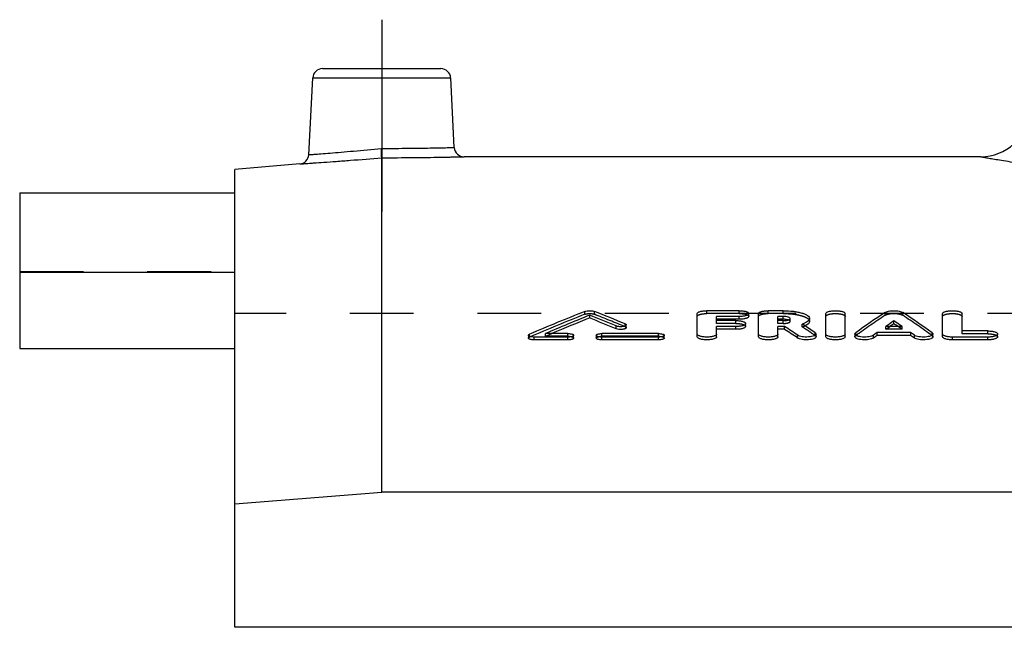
# Model space of a CAD drawing. Header units: millimetres. Extents: x 0 to 1000, y 0 to 1000.
# Tile 2 of 3: x 350 to 450, y 575 to 638. Entities that reach past the tile are written whole.
import ezdxf

# ---------------------------------------------------------------- set-up
doc = ezdxf.new("R2010")
doc.units = ezdxf.units.MM
doc.header["$LTSCALE"] = 65.185185
doc.linetypes.add('CENTER', pattern=[0.6, 0.375, -0.075, 0.075, -0.075])
doc.linetypes.add('HIDDEN', pattern=[0.2, 0.1, -0.1])
for name, color, linetype in [('FASEN', 7, 'CONTINUOUS'), ('KOERPER', 7, 'CONTINUOUS'), ('KONST.EL_MIT_GEO', 7, 'CONTINUOUS')]:
    doc.layers.add(name, color=color, linetype=linetype)

msp = doc.modelspace()

# ---------------------------------------------------------------- linework, layer by layer
at = {"layer": 'FASEN', "color": 7, "linetype": 'Continuous'}
for p, q in [((378.13, 622.77), (371.5, 622.19)), ((371.5, 575.43), (371.5, 622.19)), ((371.5, 588.03), (386.5, 589.23)), ((635.5, 589.23), (386.5, 589.23))]:
    msp.add_line(p, q, dxfattribs=at)
at = {"layer": 'KOERPER', "color": 2, "linetype": 'CENTER'}
msp.add_line((386.5, 637.5), (386.5, 617.89), dxfattribs=at)
at = {"layer": 'KOERPER', "color": 7, "linetype": 'Continuous'}
for p, q in [((447.74, 623.5), (394.92, 623.5)), ((349.5, 611.69), (349.5, 603.9)), ((371.5, 611.69), (349.5, 611.69)), ((349.5, 603.9), (371.5, 603.9)), ((650.5, 575.43), (371.5, 575.43))]:
    msp.add_line(p, q, dxfattribs=at)
at = {"layer": 'KOERPER', "color": 8, "linetype": 'HIDDEN'}
for p in [(371.5, 575.43), (650.5, 607.5)]:
    msp.add_line(p, (371.5, 607.5), dxfattribs=at)
at = {"layer": 'KONST.EL_MIT_GEO', "color": 7, "linetype": 'Continuous'}
for p, q in [((380.45, 632.5), (392.55, 632.5)), ((379.04, 623.71), (379.45, 631.55)), ((379.45, 631.55), (393.55, 631.55)), ((393.92, 624.45), (393.55, 631.55)), ((386.5, 589.23), (386.5, 623.4)), ((349.5, 619.82), (349.5, 611.69)), ((349.5, 619.82), (371.5, 619.82)), ((407.76, 607.03), (407.76, 607.32)), ((418.75, 605.11), (418.75, 607.48)), ((423.04, 607.77), (419.74, 607.77)), ((420.73, 606.76), (420.73, 607.18)), ((423.04, 607.18), (420.73, 607.18)), ((423.04, 606.9), (420.73, 606.9)), ((423.04, 606.9), (423.04, 607.18)), ((424.03, 607.19), (424.03, 607.48)), ((425.02, 605.11), (425.02, 607.48)), ((427.55, 607.77), (426.01, 607.77)), ((427, 606.76), (427, 607.18)), ((427.55, 607.18), (427, 607.18)), ((427.55, 606.9), (427, 606.9)), ((427.55, 606.9), (427.55, 607.18)), ((430.23, 606.68), (430.23, 606.97)), ((431.89, 605.11), (431.89, 607.48)), ((433.87, 605.11), (433.87, 607.48)), ((443.83, 605.11), (443.83, 607.48)), ((445.82, 605.7), (445.82, 607.48)), ((410.46, 605.92), (410.46, 606.21)), ((411.5, 606.03), (411.5, 606.32)), ((422.71, 606.76), (420.73, 606.76)), ((420.73, 605.11), (420.73, 606.15)), ((422.71, 606.15), (420.73, 606.15)), ((422.71, 605.87), (420.73, 605.87)), ((422.71, 605.87), (422.71, 606.15)), ((423.7, 606.17), (423.7, 606.46)), ((427.55, 606.76), (427, 606.76)), ((427, 605.11), (427, 606.15)), ((427.68, 606.15), (427, 606.15)), ((427.68, 605.87), (427, 605.87)), ((427.68, 605.87), (427.68, 606.15)), ((429.61, 606.32), (429.48, 606.41)), ((429.63, 606.31), (429.61, 606.32)), ((439.7, 606.15), (438.01, 606.15)), ((438.85, 606.45), (438.85, 606.74)), ((401.5, 605.26), (401.5, 604.98)), ((402.08, 604.79), (402.08, 605.08)), ((405.54, 605.08), (402.08, 605.08)), ((405.54, 605.44), (403.23, 605.44)), ((405.54, 604.79), (405.54, 605.08)), ((406.12, 604.98), (406.12, 605.26)), ((408.43, 605.26), (408.43, 604.98)), ((414.79, 605.44), (409.01, 605.44)), ((409.01, 604.79), (409.01, 605.08)), ((414.79, 605.08), (409.01, 605.08)), ((414.79, 604.79), (414.79, 605.08)), ((415.37, 604.98), (415.37, 605.26)), ((429.01, 604.97), (429.01, 605.26)), ((430.9, 605.11), (430.9, 605.39)), ((434.86, 605.39), (434.86, 605.11)), ((436.76, 604.98), (436.76, 605.26)), ((437.14, 605.25), (437.14, 605.54)), ((440.57, 605.54), (437.14, 605.54)), ((440.57, 605.25), (437.14, 605.25)), ((440.57, 605.25), (440.57, 605.54)), ((440.95, 604.98), (440.95, 605.26)), ((442.84, 605.11), (442.84, 605.39)), ((444.83, 604.79), (444.83, 605.08)), ((448.46, 605.08), (444.83, 605.08)), ((448.46, 605.7), (445.82, 605.7)), ((448.46, 604.79), (448.46, 605.08)), ((449.45, 605.11), (449.45, 605.39)), ((405.54, 604.79), (402.08, 604.79)), ((414.79, 604.79), (409.01, 604.79)), ((448.46, 604.79), (444.83, 604.79))]:
    msp.add_line(p, q, dxfattribs=at)
at = {"layer": 'KONST.EL_MIT_GEO', "color": 8, "linetype": 'HIDDEN'}
for p, q in [((371.5, 603.9), (371.5, 619.82)), ((349.5, 611.79), (371.5, 611.79)), ((407.27, 607.41), (407.27, 607.7)), ((408.25, 607.41), (408.25, 607.7)), ((419.74, 607.48), (419.74, 607.77)), ((423.04, 607.48), (419.74, 607.48)), ((423.04, 607.48), (423.04, 607.77)), ((426.01, 607.48), (426.01, 607.77)), ((427.55, 607.48), (426.01, 607.48)), ((427.55, 607.48), (427.55, 607.77)), ((428.25, 606.69), (428.25, 606.97)), ((437.95, 607.31), (437.95, 607.6)), ((439.76, 607.31), (439.76, 607.6)), ((411.39, 606.14), (411.39, 606.42)), ((420.73, 606.47), (420.73, 606.76)), ((422.71, 606.47), (420.73, 606.47)), ((422.71, 606.47), (422.71, 606.76)), ((427, 606.47), (427, 606.76)), ((427.55, 606.47), (427, 606.47)), ((427.55, 606.47), (427.55, 606.76)), ((429.48, 606.12), (429.48, 606.41)), ((438.01, 605.87), (438.01, 606.15)), ((438.01, 605.87), (438.2, 606)), ((439.7, 605.87), (438.01, 605.87)), ((438.2, 606), (438.42, 606.15)), ((439.51, 606), (439.29, 606.15)), ((439.7, 605.87), (439.51, 606)), ((439.7, 605.87), (439.7, 606.15)), ((401.61, 605.08), (401.61, 605.37)), ((403.23, 605.16), (403.23, 605.44)), ((403.23, 605.16), (403.33, 605.2)), ((405.54, 605.16), (403.23, 605.16)), ((403.33, 605.2), (403.9, 605.44)), ((405.54, 605.16), (405.54, 605.44)), ((409.01, 605.16), (409.01, 605.44)), ((414.79, 605.16), (409.01, 605.16)), ((414.79, 605.16), (414.79, 605.44)), ((430.81, 605.24), (430.81, 605.52)), ((434.95, 605.23), (434.95, 605.52)), ((442.76, 605.23), (442.76, 605.52)), ((445.82, 605.42), (445.82, 605.7)), ((448.46, 605.42), (445.82, 605.42)), ((448.46, 605.42), (448.46, 605.7))]:
    msp.add_line(p, q, dxfattribs=at)
at = {"layer": 'KONST.EL_MIT_GEO', "color": 7, "linetype": 'Continuous'}
for centre, radius, start, end in [((380.45, 631.5), 1, 90, 177), ((392.55, 631.5), 1, 3, 90), ((447.74, 628.5), 5, 270, 355), ((394.92, 624.5), 1, 183, 270.0005), ((378.04, 623.76), 1, 274.9995, 357), ((505.51, 361.13), 265.42, 111.7246, 113.0447), ((507.11, 360.76), 265.82, 111.9469, 113.004), ((506.88, 360.83), 265.41, 111.9295, 112.8302), ((309.08, 362.4), 264.05, 67.4212, 68.0555), ((309.1, 361.97), 264.17, 67.438, 68.072), ((310.76, 362.99), 263.41, 67.5405, 68.2787), ((512.56, 496.75), 133.62, 123.9442, 125.5096), ((365.15, 496.75), 133.62, 54.4904, 56.0558), ((427.55, 608.92), 2.16, 269.8753, 276.2453), ((347.89, 485.58), 144.59, 55.869, 56.5056), ((347.93, 485.25), 144.6, 55.891, 56.5275), ((350.49, 486.21), 143.83, 56.0545, 56.6192), ((514.63, 496.9), 133.44, 124.6003, 125.0411), ((514.29, 497.01), 132.92, 124.5777, 124.8051), ((363.08, 496.9), 133.44, 54.9589, 55.3997), ((363.42, 497.01), 132.92, 55.1949, 55.4223), ((516.77, 493.49), 137.23, 125.469, 125.6636), ((360.94, 493.49), 137.23, 54.3364, 54.531)]:
    msp.add_arc(centre, radius, start, end, dxfattribs=at)
at = {"layer": 'KONST.EL_MIT_GEO', "color": 8, "linetype": 'HIDDEN'}
for centre, radius, start, end in [((505.49, 360.7), 265.54, 111.7083, 113.0276), ((310.78, 362.56), 263.53, 67.5572, 68.2951), ((512.52, 496.43), 133.62, 123.9222, 125.4872), ((365.19, 496.43), 133.62, 54.5128, 56.0778), ((427.79, 605.97), 0.899, 71.8875, 73.2427), ((428.53, 609.12), 3.15, 287.5856, 289.8514), ((350.63, 486.03), 143.66, 56.0762, 56.7118), ((428.73, 608.57), 2.56, 289.847, 292.4434), ((428.86, 608.24), 2.2, 292.4759, 293.9101)]:
    msp.add_arc(centre, radius, start, end, dxfattribs=at)
at = {"layer": 'KONST.EL_MIT_GEO', "color": 7, "linetype": 'Continuous'}
for centre, major_axis, start_param, end_param in [((436.76, 261.5), (60.53, 361.46), 0.38709, 0.389479), ((440.95, 261.5), (-60.53, 361.46), -0.389479, -0.38709)]:
    msp.add_ellipse(centre, major_axis=major_axis, ratio=0.408007, start_param=start_param, end_param=end_param, dxfattribs=at)
for points, knots in [([(379.04, 623.71), (379.05, 623.71), (379.1, 623.71), (379.21, 623.72), (379.38, 623.74), (379.75, 623.76), (380.37, 623.81), (381.29, 623.88), (382.4, 623.97), (384.14, 624.13), (385.52, 624.26), (386.46, 624.35)], [0, 0, 0, 0, 0.004826, 0.019255, 0.043146, 0.076269, 0.168825, 0.293321, 0.444921, 0.617758, 1, 1, 1, 1]), ([(386.46, 624.35), (387.41, 624.35), (388.79, 624.36), (390.55, 624.38), (391.67, 624.4), (392.58, 624.42), (393.27, 624.43), (393.68, 624.44), (393.87, 624.44), (393.92, 624.45)], [0, 0, 0, 0, 0.382375, 0.555275, 0.706874, 0.831319, 0.923806, 0.980766, 1, 1, 1, 1]), ([(386.5, 623.4), (386.5, 623.5), (386.48, 623.81), (386.47, 624.13), (386.46, 624.35)], [0, 0, 0, 0, 0.298255, 1, 1, 1, 1]), ([(378.13, 622.77), (378.14, 622.77), (378.2, 622.77), (378.32, 622.78), (378.52, 622.79), (378.79, 622.81), (379.14, 622.83), (379.75, 622.88), (380.66, 622.94), (381.91, 623.03), (383.89, 623.18), (385.43, 623.31), (386.5, 623.4)], [0, 0, 0, 0, 0.004829, 0.019266, 0.04317, 0.076305, 0.118344, 0.168874, 0.293351, 0.444893, 0.617663, 1, 1, 1, 1]), ([(386.5, 623.4), (387.57, 623.4), (389.13, 623.41), (391.12, 623.43), (392.38, 623.45), (393.29, 623.47), (393.9, 623.48), (394.25, 623.49), (394.53, 623.49), (394.73, 623.5), (394.85, 623.5), (394.91, 623.5), (394.92, 623.5)], [0, 0, 0, 0, 0.382309, 0.555128, 0.706694, 0.831167, 0.881689, 0.923719, 0.956845, 0.980741, 0.995172, 1, 1, 1, 1]), ([(447.74, 623.5), (447.76, 623.5), (447.86, 623.47), (448.09, 623.44), (448.48, 623.37), (449.01, 623.28), (449.7, 623.17), (450.91, 622.96), (452.78, 622.66), (455.43, 622.25), (458.62, 621.77), (462.32, 621.26), (468.13, 620.51), (476.34, 619.61), (487.12, 618.73), (498.83, 618.13), (511, 617.93), (523.17, 618.13), (534.88, 618.73), (545.66, 619.61), (553.87, 620.51), (559.68, 621.26), (563.38, 621.77), (566.57, 622.25), (569.22, 622.66), (571.09, 622.96), (572.3, 623.17), (572.99, 623.28), (573.52, 623.37), (573.91, 623.44), (574.14, 623.48), (574.24, 623.5), (574.26, 623.5)], [0, 0, 0, 0, 0.000614, 0.002455, 0.005517, 0.00979, 0.015263, 0.021918, 0.038695, 0.05993, 0.085389, 0.1148, 0.147865, 0.223615, 0.309748, 0.403042, 0.5, 0.596958, 0.690252, 0.776385, 0.852135, 0.8852, 0.914611, 0.94007, 0.961305, 0.978082, 0.984737, 0.99021, 0.994483, 0.997545, 0.999386, 1, 1, 1, 1]), ([(407.27, 607.7), (407.34, 607.73), (407.5, 607.76), (407.76, 607.78), (408.01, 607.76), (408.18, 607.73), (408.25, 607.7)], [0, 0, 0, 0, 0.223448, 0.50001, 0.77656, 1, 1, 1, 1]), ([(418.75, 607.48), (418.75, 607.52), (418.81, 607.59), (418.92, 607.65), (419.1, 607.71), (419.37, 607.76), (419.61, 607.77), (419.74, 607.77)], [0, 0, 0, 0, 0.12549, 0.222479, 0.343863, 0.64765, 1, 1, 1, 1]), ([(423.04, 607.77), (423.16, 607.77), (423.4, 607.76), (423.68, 607.71), (423.86, 607.65), (423.96, 607.59), (424.03, 607.52), (424.03, 607.48)], [0, 0, 0, 0, 0.352355, 0.656164, 0.777551, 0.874527, 1, 1, 1, 1]), ([(424.03, 607.48), (424.03, 607.43), (423.96, 607.36), (423.86, 607.31), (423.68, 607.24), (423.4, 607.2), (423.16, 607.18), (423.04, 607.18)], [0, 0, 0, 0, 0.12568, 0.222779, 0.344236, 0.647946, 1, 1, 1, 1]), ([(424.03, 607.19), (424.03, 607.15), (423.96, 607.08), (423.85, 607.02), (423.68, 606.96), (423.4, 606.91), (423.17, 606.9), (423.04, 606.9)], [0, 0, 0, 0, 0.125706, 0.224088, 0.344739, 0.645424, 1, 1, 1, 1]), ([(425.02, 607.48), (425.02, 607.52), (425.08, 607.59), (425.19, 607.65), (425.37, 607.71), (425.65, 607.76), (425.88, 607.77), (426.01, 607.77)], [0, 0, 0, 0, 0.12549, 0.222479, 0.343863, 0.64765, 1, 1, 1, 1]), ([(427.55, 607.77), (427.89, 607.77), (428.39, 607.74), (429.02, 607.65), (429.43, 607.55), (429.76, 607.43), (430.01, 607.3), (430.18, 607.15), (430.23, 607.03), (430.23, 606.97)], [0, 0, 0, 0, 0.350559, 0.510571, 0.653077, 0.773918, 0.870604, 0.943592, 1, 1, 1, 1]), ([(428.25, 606.97), (428.25, 607), (428.2, 607.05), (428.13, 607.09), (428, 607.14), (427.81, 607.17), (427.64, 607.18), (427.55, 607.18)], [0, 0, 0, 0, 0.126575, 0.223728, 0.345097, 0.648379, 1, 1, 1, 1]), ([(427.73, 606.89), (427.69, 606.89), (427.63, 606.9), (427.56, 606.9), (427.55, 606.9)], [0, 0, 0, 0, 0.74221, 1, 1, 1, 1]), ([(428.04, 606.83), (428.02, 606.84), (427.92, 606.87), (427.81, 606.88), (427.73, 606.89)], [0, 0, 0, 0, 0.222254, 1, 1, 1, 1]), ([(428.04, 606.82), (428.06, 606.83), (428.13, 606.85), (428.19, 606.88), (428.23, 606.92)], [0, 0, 0, 0, 0.310279, 1, 1, 1, 1]), ([(428.23, 606.92), (428.23, 606.92), (428.24, 606.94), (428.25, 606.96), (428.25, 606.97)], [0, 0, 0, 0, 0.282803, 1, 1, 1, 1]), ([(430.23, 606.97), (430.23, 606.92), (430.19, 606.79), (430.02, 606.65), (429.78, 606.51), (429.59, 606.44), (429.48, 606.41)], [0, 0, 0, 0, 0.164105, 0.375459, 0.653496, 1, 1, 1, 1]), ([(431.89, 607.48), (431.89, 607.52), (431.96, 607.59), (432.06, 607.65), (432.24, 607.71), (432.52, 607.76), (432.88, 607.78), (433.24, 607.76), (433.52, 607.71), (433.7, 607.65), (433.81, 607.59), (433.87, 607.52), (433.87, 607.48)], [0, 0, 0, 0, 0.062749, 0.111222, 0.171908, 0.323816, 0.499995, 0.676178, 0.828085, 0.888777, 0.937252, 1, 1, 1, 1]), ([(437.95, 607.6), (437.99, 607.63), (438.11, 607.68), (438.42, 607.75), (438.85, 607.78), (439.29, 607.75), (439.59, 607.68), (439.71, 607.63), (439.76, 607.6)], [0, 0, 0, 0, 0.089783, 0.208389, 0.499987, 0.791602, 0.910213, 1, 1, 1, 1]), ([(443.83, 607.48), (443.83, 607.52), (443.9, 607.59), (444.01, 607.65), (444.19, 607.71), (444.46, 607.76), (444.83, 607.78), (445.19, 607.76), (445.46, 607.71), (445.64, 607.65), (445.75, 607.59), (445.82, 607.52), (445.82, 607.48)], [0, 0, 0, 0, 0.062749, 0.111222, 0.171908, 0.323816, 0.499995, 0.676178, 0.828085, 0.888777, 0.937252, 1, 1, 1, 1]), ([(411.5, 606.32), (411.5, 606.27), (411.4, 606.21), (411.26, 606.17), (411.04, 606.13), (410.77, 606.14), (410.55, 606.17), (410.46, 606.21)], [0, 0, 0, 0, 0.137588, 0.258582, 0.406216, 0.73019, 1, 1, 1, 1]), ([(411.5, 606.03), (411.5, 606.01), (411.47, 605.96), (411.38, 605.92), (411.26, 605.88), (411.05, 605.85), (410.77, 605.85), (410.55, 605.89), (410.46, 605.92)], [0, 0, 0, 0, 0.055707, 0.143187, 0.261712, 0.407535, 0.729787, 1, 1, 1, 1]), ([(411.39, 606.42), (411.41, 606.41), (411.45, 606.39), (411.5, 606.35), (411.5, 606.32)], [0, 0, 0, 0, 0.342096, 1, 1, 1, 1]), ([(422.71, 606.76), (422.83, 606.76), (423.07, 606.75), (423.35, 606.7), (423.53, 606.63), (423.63, 606.57), (423.7, 606.5), (423.7, 606.46)], [0, 0, 0, 0, 0.350927, 0.653837, 0.775159, 0.872435, 1, 1, 1, 1]), ([(423.7, 606.46), (423.7, 606.41), (423.63, 606.34), (423.53, 606.28), (423.35, 606.22), (423.07, 606.17), (422.83, 606.15), (422.71, 606.15)], [0, 0, 0, 0, 0.12777, 0.22517, 0.346561, 0.649373, 1, 1, 1, 1]), ([(423.7, 606.17), (423.7, 606.13), (423.63, 606.05), (423.52, 606), (423.35, 605.93), (423.07, 605.88), (422.84, 605.87), (422.71, 605.87)], [0, 0, 0, 0, 0.12778, 0.226455, 0.347029, 0.646824, 1, 1, 1, 1]), ([(427.79, 606.77), (427.81, 606.77), (427.9, 606.79), (427.98, 606.8), (428.04, 606.82)], [0, 0, 0, 0, 0.271471, 1, 1, 1, 1]), ([(430.23, 606.68), (430.23, 606.64), (430.21, 606.55), (430.11, 606.43), (429.95, 606.32), (429.83, 606.25), (429.76, 606.22)], [0, 0, 0, 0, 0.180374, 0.394957, 0.666418, 1, 1, 1, 1]), ([(401.5, 605.26), (401.5, 605.27), (401.52, 605.32), (401.57, 605.35), (401.61, 605.37)], [0, 0, 0, 0, 0.183739, 1, 1, 1, 1]), ([(402.08, 605.08), (402, 605.08), (401.87, 605.09), (401.68, 605.12), (401.56, 605.17), (401.5, 605.23), (401.5, 605.26)], [0, 0, 0, 0, 0.349221, 0.651086, 0.86962, 1, 1, 1, 1]), ([(402.08, 604.79), (402, 604.79), (401.87, 604.8), (401.68, 604.84), (401.56, 604.88), (401.5, 604.95), (401.5, 604.98)], [0, 0, 0, 0, 0.351637, 0.649201, 0.871016, 1, 1, 1, 1]), ([(405.54, 605.44), (405.62, 605.44), (405.76, 605.43), (405.92, 605.4), (406.02, 605.37), (406.09, 605.33), (406.12, 605.29), (406.12, 605.26)], [0, 0, 0, 0, 0.349288, 0.651029, 0.772275, 0.869987, 1, 1, 1, 1]), ([(406.12, 605.26), (406.12, 605.23), (406.09, 605.19), (406.02, 605.16), (405.92, 605.12), (405.76, 605.09), (405.62, 605.08), (405.54, 605.08)], [0, 0, 0, 0, 0.130114, 0.22789, 0.34917, 0.650858, 1, 1, 1, 1]), ([(406.12, 604.98), (406.12, 604.95), (406.09, 604.91), (406.02, 604.87), (405.92, 604.83), (405.76, 604.8), (405.62, 604.79), (405.54, 604.79)], [0, 0, 0, 0, 0.129665, 0.229172, 0.350444, 0.646308, 1, 1, 1, 1]), ([(408.43, 605.26), (408.43, 605.29), (408.47, 605.33), (408.53, 605.37), (408.64, 605.4), (408.8, 605.43), (408.94, 605.44), (409.01, 605.44)], [0, 0, 0, 0, 0.130007, 0.227717, 0.348962, 0.650698, 1, 1, 1, 1]), ([(409.01, 605.08), (408.94, 605.08), (408.8, 605.09), (408.62, 605.12), (408.49, 605.17), (408.43, 605.23), (408.43, 605.26)], [0, 0, 0, 0, 0.349388, 0.651306, 0.869784, 1, 1, 1, 1]), ([(409.01, 604.79), (408.94, 604.79), (408.8, 604.8), (408.64, 604.83), (408.53, 604.87), (408.47, 604.91), (408.43, 604.95), (408.43, 604.98)], [0, 0, 0, 0, 0.351209, 0.649071, 0.772186, 0.871363, 1, 1, 1, 1]), ([(414.79, 605.44), (414.86, 605.44), (415, 605.43), (415.16, 605.4), (415.27, 605.37), (415.33, 605.33), (415.37, 605.29), (415.37, 605.26)], [0, 0, 0, 0, 0.349288, 0.651029, 0.772275, 0.869987, 1, 1, 1, 1]), ([(415.37, 605.26), (415.37, 605.23), (415.33, 605.19), (415.27, 605.16), (415.16, 605.12), (415, 605.09), (414.86, 605.08), (414.79, 605.08)], [0, 0, 0, 0, 0.130114, 0.22789, 0.34917, 0.650858, 1, 1, 1, 1]), ([(415.37, 604.98), (415.37, 604.95), (415.33, 604.91), (415.27, 604.87), (415.16, 604.83), (415, 604.8), (414.86, 604.79), (414.79, 604.79)], [0, 0, 0, 0, 0.129665, 0.229172, 0.350444, 0.646308, 1, 1, 1, 1]), ([(420.73, 605.39), (420.73, 605.34), (420.66, 605.27), (420.55, 605.21), (420.38, 605.14), (420.1, 605.09), (419.74, 605.07), (419.37, 605.09), (419.1, 605.14), (418.92, 605.21), (418.81, 605.27), (418.74, 605.34), (418.75, 605.39)], [0, 0, 0, 0, 0.064942, 0.113775, 0.174426, 0.325389, 0.499995, 0.674605, 0.825567, 0.886224, 0.935059, 1, 1, 1, 1]), ([(420.73, 605.11), (420.73, 605.06), (420.66, 604.98), (420.55, 604.93), (420.37, 604.86), (420.1, 604.81), (419.74, 604.79), (419.37, 604.81), (419.1, 604.86), (418.92, 604.93), (418.81, 604.98), (418.75, 605.06), (418.75, 605.11)], [0, 0, 0, 0, 0.066044, 0.114488, 0.174109, 0.326785, 0.499898, 0.674485, 0.825716, 0.885424, 0.934357, 1, 1, 1, 1]), ([(427, 605.39), (427, 605.34), (426.94, 605.27), (426.83, 605.21), (426.65, 605.14), (426.37, 605.09), (426.01, 605.07), (425.65, 605.09), (425.37, 605.14), (425.19, 605.21), (425.08, 605.27), (425.02, 605.34), (425.02, 605.39)], [0, 0, 0, 0, 0.064942, 0.113775, 0.174426, 0.325389, 0.499995, 0.674605, 0.825567, 0.886224, 0.935059, 1, 1, 1, 1]), ([(427, 605.11), (427, 605.06), (426.93, 604.98), (426.83, 604.93), (426.65, 604.86), (426.37, 604.81), (426.01, 604.79), (425.65, 604.81), (425.37, 604.86), (425.19, 604.93), (425.08, 604.98), (425.02, 605.06), (425.02, 605.11)], [0, 0, 0, 0, 0.066044, 0.114488, 0.174109, 0.326785, 0.499898, 0.674485, 0.825716, 0.885424, 0.934357, 1, 1, 1, 1]), ([(430.9, 605.39), (430.9, 605.35), (430.85, 605.29), (430.77, 605.23), (430.63, 605.17), (430.42, 605.12), (430.12, 605.08), (429.79, 605.07), (429.48, 605.1), (429.22, 605.16), (429.07, 605.22), (429.01, 605.26)], [0, 0, 0, 0, 0.05858, 0.100277, 0.151528, 0.280193, 0.434706, 0.599974, 0.759211, 0.896541, 1, 1, 1, 1]), ([(430.9, 605.11), (430.9, 605.07), (430.86, 605), (430.77, 604.95), (430.64, 604.89), (430.42, 604.83), (430.12, 604.79), (429.8, 604.79), (429.49, 604.82), (429.22, 604.87), (429.07, 604.93), (429.01, 604.97)], [0, 0, 0, 0, 0.057431, 0.099055, 0.151073, 0.27969, 0.432583, 0.599936, 0.75793, 0.895349, 1, 1, 1, 1]), ([(430.81, 605.52), (430.82, 605.51), (430.86, 605.48), (430.9, 605.43), (430.9, 605.39)], [0, 0, 0, 0, 0.311596, 1, 1, 1, 1]), ([(433.87, 605.39), (433.87, 605.34), (433.81, 605.27), (433.7, 605.21), (433.52, 605.14), (433.24, 605.09), (432.88, 605.07), (432.52, 605.09), (432.24, 605.14), (432.06, 605.21), (431.95, 605.27), (431.89, 605.34), (431.89, 605.39)], [0, 0, 0, 0, 0.064942, 0.113775, 0.174426, 0.325389, 0.499995, 0.674605, 0.825567, 0.886224, 0.935059, 1, 1, 1, 1]), ([(433.87, 605.11), (433.87, 605.06), (433.81, 604.98), (433.7, 604.93), (433.52, 604.86), (433.24, 604.81), (432.88, 604.79), (432.52, 604.81), (432.24, 604.86), (432.06, 604.93), (431.96, 604.98), (431.89, 605.06), (431.89, 605.11)], [0, 0, 0, 0, 0.066044, 0.114488, 0.174109, 0.326785, 0.499898, 0.674485, 0.825716, 0.885424, 0.934357, 1, 1, 1, 1]), ([(434.86, 605.39), (434.86, 605.4), (434.87, 605.45), (434.91, 605.49), (434.95, 605.52)], [0, 0, 0, 0, 0.211525, 1, 1, 1, 1]), ([(436.76, 605.26), (436.7, 605.22), (436.55, 605.16), (436.29, 605.1), (435.98, 605.07), (435.65, 605.08), (435.35, 605.11), (435.13, 605.17), (434.99, 605.23), (434.91, 605.29), (434.86, 605.35), (434.86, 605.39)], [0, 0, 0, 0, 0.101799, 0.238184, 0.397266, 0.562991, 0.71829, 0.84776, 0.899325, 0.941247, 1, 1, 1, 1]), ([(436.76, 604.98), (436.7, 604.94), (436.55, 604.88), (436.29, 604.82), (435.98, 604.79), (435.65, 604.79), (435.35, 604.83), (435.13, 604.89), (434.99, 604.95), (434.91, 605), (434.86, 605.07), (434.86, 605.11)], [0, 0, 0, 0, 0.103331, 0.238282, 0.397768, 0.564764, 0.718035, 0.848724, 0.900544, 0.94184, 1, 1, 1, 1]), ([(442.84, 605.39), (442.84, 605.35), (442.8, 605.29), (442.71, 605.23), (442.58, 605.17), (442.35, 605.11), (442.05, 605.08), (441.73, 605.07), (441.42, 605.1), (441.16, 605.16), (441, 605.22), (440.95, 605.26)], [0, 0, 0, 0, 0.058759, 0.100692, 0.152268, 0.281751, 0.437065, 0.602805, 0.761895, 0.898301, 1, 1, 1, 1]), ([(442.84, 605.11), (442.84, 605.07), (442.8, 605), (442.71, 604.95), (442.58, 604.89), (442.36, 604.83), (442.05, 604.79), (441.73, 604.79), (441.42, 604.82), (441.16, 604.88), (441, 604.94), (440.95, 604.98)], [0, 0, 0, 0, 0.057684, 0.099503, 0.151869, 0.281636, 0.435366, 0.603233, 0.761127, 0.897358, 1, 1, 1, 1]), ([(442.76, 605.52), (442.77, 605.51), (442.81, 605.48), (442.84, 605.43), (442.84, 605.39)], [0, 0, 0, 0, 0.307751, 1, 1, 1, 1]), ([(444.83, 605.08), (444.7, 605.08), (444.46, 605.09), (444.19, 605.14), (444.01, 605.21), (443.9, 605.27), (443.83, 605.34), (443.83, 605.39)], [0, 0, 0, 0, 0.349231, 0.651129, 0.772441, 0.87013, 1, 1, 1, 1]), ([(444.83, 604.79), (444.7, 604.79), (444.46, 604.81), (444.19, 604.86), (444.01, 604.93), (443.9, 604.99), (443.83, 605.06), (443.83, 605.11)], [0, 0, 0, 0, 0.34948, 0.651707, 0.772988, 0.870016, 1, 1, 1, 1]), ([(448.46, 605.7), (448.58, 605.7), (448.82, 605.69), (449.1, 605.64), (449.28, 605.57), (449.38, 605.51), (449.45, 605.44), (449.45, 605.39)], [0, 0, 0, 0, 0.349484, 0.651483, 0.772738, 0.870322, 1, 1, 1, 1]), ([(449.45, 605.39), (449.45, 605.34), (449.38, 605.27), (449.28, 605.21), (449.1, 605.14), (448.82, 605.09), (448.58, 605.08), (448.46, 605.08)], [0, 0, 0, 0, 0.12988, 0.227589, 0.348914, 0.650816, 1, 1, 1, 1]), ([(449.45, 605.11), (449.45, 605.06), (449.38, 604.99), (449.27, 604.93), (449.1, 604.86), (448.82, 604.81), (448.59, 604.79), (448.46, 604.79)], [0, 0, 0, 0, 0.129883, 0.228862, 0.349365, 0.648259, 1, 1, 1, 1])]:
    msp.add_open_spline(points, degree=3, knots=knots, dxfattribs=at)
at = {"layer": 'KONST.EL_MIT_GEO', "color": 8, "linetype": 'HIDDEN'}
for points, knots in [([(386.5, 623.4), (386.5, 623.5), (386.48, 623.81), (386.47, 624.13), (386.46, 624.35)], [0, 0, 0, 0, 0.298255, 1, 1, 1, 1]), ([(407.27, 607.41), (407.34, 607.44), (407.5, 607.47), (407.76, 607.49), (408.01, 607.47), (408.18, 607.44), (408.25, 607.41)], [0, 0, 0, 0, 0.222851, 0.4995, 0.774924, 1, 1, 1, 1]), ([(418.75, 607.19), (418.75, 607.24), (418.81, 607.31), (418.92, 607.36), (419.1, 607.42), (419.37, 607.47), (419.61, 607.48), (419.74, 607.48)], [0, 0, 0, 0, 0.125668, 0.222497, 0.344689, 0.647615, 1, 1, 1, 1]), ([(423.04, 607.48), (423.17, 607.48), (423.4, 607.47), (423.68, 607.42), (423.86, 607.36), (423.96, 607.31), (424.03, 607.24), (424.03, 607.19)], [0, 0, 0, 0, 0.356554, 0.655341, 0.777607, 0.875871, 1, 1, 1, 1]), ([(425.02, 607.19), (425.02, 607.24), (425.08, 607.31), (425.19, 607.36), (425.37, 607.42), (425.65, 607.47), (425.88, 607.48), (426.01, 607.48)], [0, 0, 0, 0, 0.125668, 0.222497, 0.344689, 0.647615, 1, 1, 1, 1]), ([(427.55, 607.48), (427.89, 607.48), (428.39, 607.46), (429.02, 607.36), (429.43, 607.26), (429.76, 607.15), (430.01, 607.01), (430.18, 606.87), (430.23, 606.74), (430.23, 606.68)], [0, 0, 0, 0, 0.351025, 0.509998, 0.652241, 0.77401, 0.870188, 0.943106, 1, 1, 1, 1]), ([(431.89, 607.19), (431.89, 607.24), (431.96, 607.31), (432.07, 607.36), (432.24, 607.42), (432.52, 607.47), (432.88, 607.49), (433.24, 607.47), (433.52, 607.42), (433.7, 607.36), (433.8, 607.31), (433.87, 607.24), (433.87, 607.19)], [0, 0, 0, 0, 0.06385, 0.111949, 0.171614, 0.325245, 0.499897, 0.676036, 0.828208, 0.887959, 0.936544, 1, 1, 1, 1]), ([(437.95, 607.31), (437.99, 607.34), (438.12, 607.39), (438.42, 607.47), (438.85, 607.5), (439.29, 607.47), (439.59, 607.39), (439.71, 607.34), (439.76, 607.31)], [0, 0, 0, 0, 0.091362, 0.209882, 0.500835, 0.790049, 0.909511, 1, 1, 1, 1]), ([(443.83, 607.19), (443.83, 607.24), (443.9, 607.31), (444.01, 607.36), (444.19, 607.42), (444.46, 607.47), (444.83, 607.49), (445.19, 607.47), (445.46, 607.42), (445.64, 607.36), (445.75, 607.31), (445.82, 607.24), (445.82, 607.19)], [0, 0, 0, 0, 0.06385, 0.111949, 0.171614, 0.325245, 0.499897, 0.676036, 0.828208, 0.887959, 0.936544, 1, 1, 1, 1]), ([(411.39, 606.14), (411.41, 606.13), (411.45, 606.11), (411.5, 606.06), (411.5, 606.03)], [0, 0, 0, 0, 0.351075, 1, 1, 1, 1]), ([(422.71, 606.47), (422.84, 606.47), (423.07, 606.46), (423.35, 606.41), (423.53, 606.34), (423.63, 606.29), (423.7, 606.22), (423.7, 606.17)], [0, 0, 0, 0, 0.355144, 0.653049, 0.775239, 0.873802, 1, 1, 1, 1]), ([(427.55, 606.47), (427.64, 606.47), (427.81, 606.48), (428, 606.52), (428.13, 606.56), (428.2, 606.6), (428.25, 606.65), (428.25, 606.69)], [0, 0, 0, 0, 0.355494, 0.653683, 0.774881, 0.873683, 1, 1, 1, 1]), ([(428.23, 606.74), (428.22, 606.75), (428.17, 606.79), (428.11, 606.81), (428.06, 606.83)], [0, 0, 0, 0, 0.193269, 1, 1, 1, 1]), ([(428.25, 606.69), (428.25, 606.7), (428.24, 606.72), (428.23, 606.74), (428.23, 606.74)], [0, 0, 0, 0, 0.715605, 1, 1, 1, 1]), ([(401.5, 604.98), (401.5, 604.99), (401.52, 605.04), (401.57, 605.07), (401.61, 605.08)], [0, 0, 0, 0, 0.180021, 1, 1, 1, 1]), ([(405.54, 605.16), (405.62, 605.16), (405.76, 605.15), (405.92, 605.12), (406.02, 605.08), (406.09, 605.05), (406.12, 605), (406.12, 604.98)], [0, 0, 0, 0, 0.351369, 0.649279, 0.772358, 0.871468, 1, 1, 1, 1]), ([(408.43, 604.98), (408.43, 605), (408.47, 605.05), (408.54, 605.08), (408.64, 605.12), (408.8, 605.15), (408.94, 605.16), (409.01, 605.16)], [0, 0, 0, 0, 0.129559, 0.228999, 0.350236, 0.646146, 1, 1, 1, 1]), ([(414.79, 605.16), (414.86, 605.16), (415, 605.15), (415.16, 605.12), (415.27, 605.08), (415.33, 605.05), (415.37, 605), (415.37, 604.98)], [0, 0, 0, 0, 0.351369, 0.649279, 0.772358, 0.871468, 1, 1, 1, 1]), ([(430.81, 605.24), (430.82, 605.23), (430.87, 605.2), (430.9, 605.14), (430.9, 605.11)], [0, 0, 0, 0, 0.315256, 1, 1, 1, 1]), ([(434.86, 605.11), (434.86, 605.12), (434.87, 605.17), (434.91, 605.21), (434.95, 605.23)], [0, 0, 0, 0, 0.212644, 1, 1, 1, 1]), ([(442.76, 605.23), (442.77, 605.22), (442.81, 605.19), (442.84, 605.14), (442.84, 605.11)], [0, 0, 0, 0, 0.311426, 1, 1, 1, 1]), ([(448.46, 605.42), (448.59, 605.42), (448.82, 605.4), (449.1, 605.35), (449.28, 605.28), (449.38, 605.23), (449.45, 605.15), (449.45, 605.11)], [0, 0, 0, 0, 0.353702, 0.650713, 0.772831, 0.871706, 1, 1, 1, 1])]:
    msp.add_open_spline(points, degree=3, knots=knots, dxfattribs=at)

doc.saveas('drawing.dxf')
